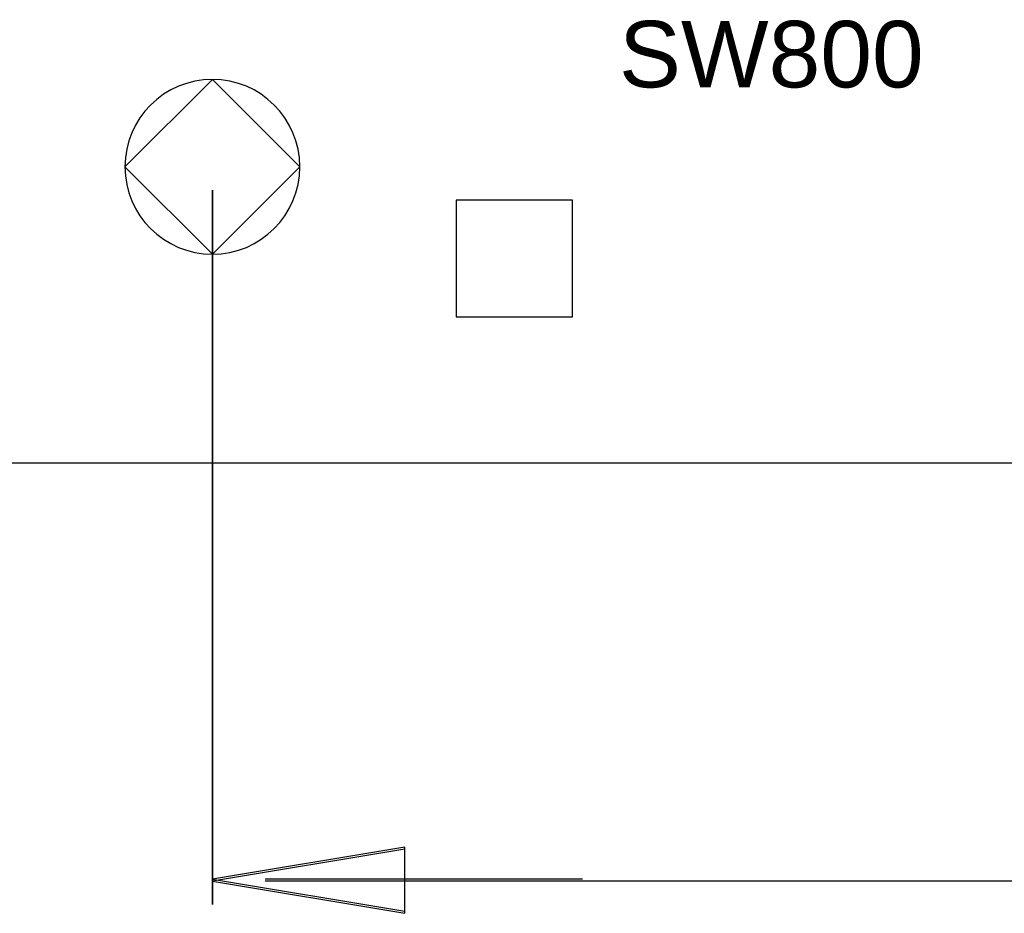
# Model space of a CAD drawing. Header units: inches. Extents: x 0 to 474, y -297 to 0.
# Tile 4 of 256: x 146 to 163, y -197 to -181. Entities that reach past the tile are written whole.
import ezdxf

# ---------------------------------------------------------------- set-up
doc = ezdxf.new("R2010")
doc.units = ezdxf.units.IN
doc.header["$MEASUREMENT"] = 0
doc.styles.add('Arial0', font='arial.ttf', dxfattribs={"height": 3.644212})

msp = doc.modelspace()

# ---------------------------------------------------------------- linework, layer by layer
at = {"color": 18, "true_color": 0x000000}
for p, q in [((148.11, -183.72), (149.61, -182.22)), ((149.61, -182.22), (151.11, -183.72)), ((149.61, -185.22), (148.11, -183.72)), ((151.11, -183.72), (149.61, -185.22)), ((155.79, -184.295), (153.79, -184.295)), ((153.79, -184.295), (153.79, -186.295)), ((155.79, -186.295), (155.79, -184.295)), ((153.79, -186.295), (155.79, -186.295)), ((145.8, -188.8), (282.96, -188.8))]:
    msp.add_line(p, q, dxfattribs=at)
at = {"color": 152, "true_color": 0x007ac0}
for p, q in [((149.61, -184.12), (149.61, -196.347)), ((149.61, -196.347), (149.61, -184.12)), ((149.61, -184.12), (149.61, -196.381)), ((149.61, -196.381), (149.61, -184.12)), ((152.91, -195.397), (149.61, -195.947)), ((152.91, -195.431), (149.61, -195.981)), ((152.91, -196.497), (152.91, -195.397)), ((152.91, -196.531), (152.91, -195.431)), ((149.61, -195.947), (152.91, -196.497)), ((155.96, -195.947), (150.518, -195.947)), ((149.61, -195.981), (152.91, -196.531)), ((174.609, -195.981), (150.518, -195.981))]:
    msp.add_line(p, q, dxfattribs=at)
at = {"color": 7, "true_color": 0xffffff}
for p, q in [((155.79, -184.295), (153.79, -184.295)), ((153.79, -184.295), (153.79, -186.295)), ((155.79, -186.295), (155.79, -184.295)), ((153.79, -186.295), (155.79, -186.295))]:
    msp.add_line(p, q, dxfattribs=at)
at = {"color": 18, "true_color": 0x000000}
for start, end in [(90, 180), (0, 90), (180, 270), (270, 0)]:
    msp.add_arc((149.61, -183.72), 1.5, start, end, dxfattribs=at)

# ---------------------------------------------------------------- texts
at = {"color": 18, "true_color": 0x000000, "style": 'Arial0'}
msp.add_text('SW800', height=1.1413, dxfattribs=at).set_placement((156.586, -182.357))

doc.saveas('drawing.dxf')
